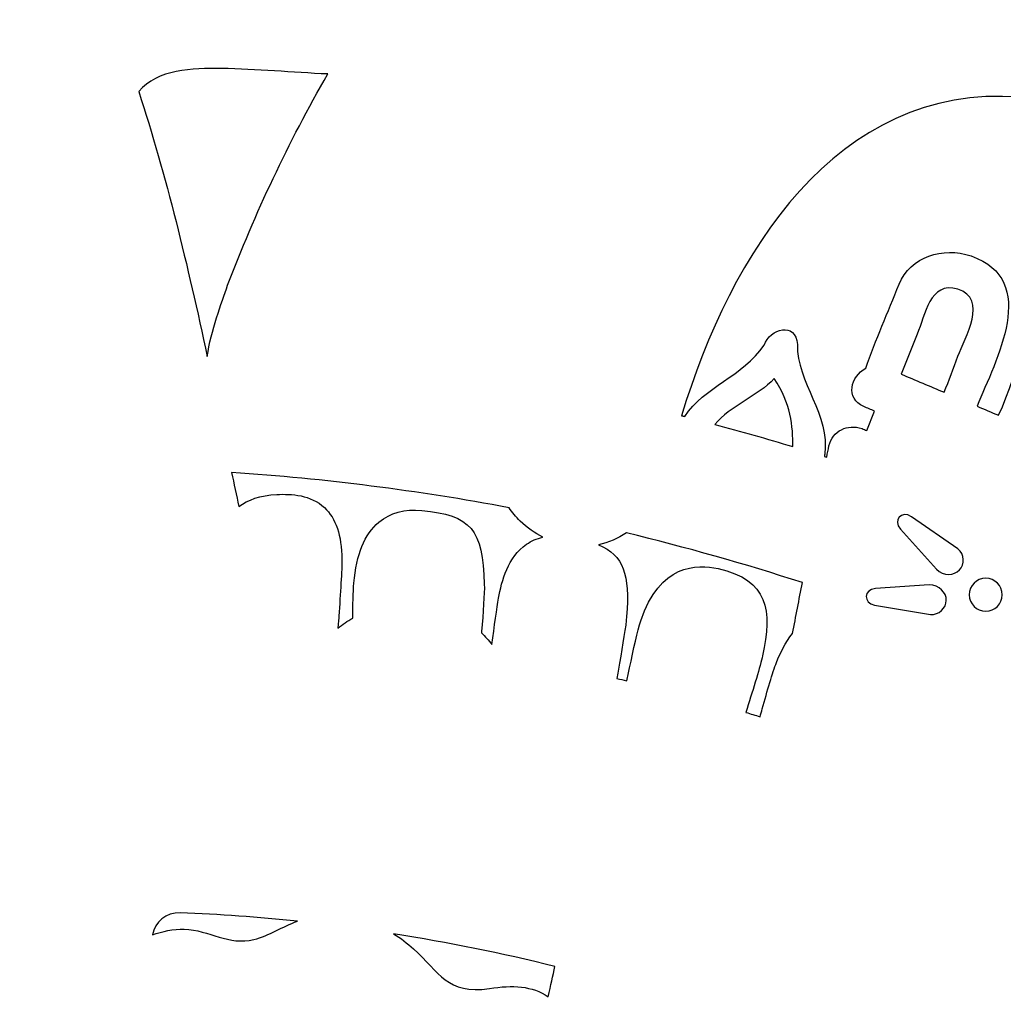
# Model space of a CAD drawing. Header units: millimetres. Extents: x -482 to 545, y -423 to 387.
# Tile 111 of 256: x 30 to 69, y -149 to -110. Entities that reach past the tile are written whole.
import ezdxf

# ---------------------------------------------------------------- set-up
doc = ezdxf.new("R2010")
doc.units = ezdxf.units.MM
doc.header["$MEASUREMENT"] = 0
doc.layers.add('Layer 1', color=7, linetype='Continuous')

msp = doc.modelspace()

# ---------------------------------------------------------------- linework, layer by layer
at = {"layer": 'Layer 1'}
for points, knots in [([(164.8517, -164.9184), (157.5595, -147.6771), (147.1194, -132.193), (133.8228, -118.8958), (133.8228, -118.8958), (120.5256, -105.5989), (105.0414, -95.1591), (87.8001, -87.8665), (87.8001, -87.8665), (69.9489, -80.3163), (50.9871, -76.488), (31.4411, -76.488), (31.4411, -76.488), (11.8951, -76.488), (-7.0667, -80.3163), (-24.9177, -87.8665), (-24.9177, -87.8665), (-42.159, -95.1591), (-57.6431, -105.5989), (-70.9402, -118.8958), (-70.9402, -118.8958), (-84.2368, -132.193), (-94.6769, -147.6771), (-101.9695, -164.9184), (-101.9695, -164.9184), (-109.5197, -182.7694), (-113.348, -201.7312), (-113.348, -221.2772), (-113.348, -221.2772), (-113.348, -240.8235), (-109.5197, -259.7853), (-101.9695, -277.6359), (-101.9695, -277.6359), (-94.6769, -294.8775), (-84.2368, -310.3617), (-70.9402, -323.6589), (-70.9402, -323.6589), (-59.3276, -335.2717), (-46.0452, -344.7025), (-31.382, -351.7633), (-31.382, -351.7633), (-31.382, -351.7637), (-31.3823, -351.7644), (-31.3823, -351.7644), (-31.3823, -351.7644), (-31.3594, -351.7757), (-31.3361, -351.7862), (-31.3128, -351.7975), (-31.3128, -351.7975), (-31.2811, -351.8127), (-31.2493, -351.8289), (-31.2172, -351.8445), (-31.2172, -351.8445), (-31.2169, -351.8441), (-31.2169, -351.8434), (-31.2165, -351.843), (-31.2165, -351.843), (-30.6909, -352.0956), (-30.1645, -352.3468), (-29.635, -352.593), (-29.635, -352.593), (-29.8026, -352.7423), (-29.9751, -352.8629), (-30.1095, -352.9335), (-30.1095, -352.9335), (-31.0398, -353.4245), (-29.4949, -354.5171), (-28.3325, -354.0334), (-28.3325, -354.0334), (-28.0168, -353.9022), (-27.7572, -353.736), (-27.5353, -353.548), (-27.5353, -353.548), (-27.156, -353.7173), (-26.7764, -353.8863), (-26.3954, -354.0525), (-26.3954, -354.0525), (-26.5535, -354.1809), (-26.7147, -354.3001), (-26.8777, -354.4056), (-26.8777, -354.4056), (-28.1636, -355.2378), (-26.986, -356.4602), (-25.6931, -355.6238), (-25.6931, -355.6238), (-25.2891, -355.3627), (-24.9215, -355.0999), (-24.5896, -354.8247), (-24.5896, -354.8247), (-24.1468, -355.0106), (-23.7034, -355.1948), (-23.2592, -355.3765), (-23.2592, -355.3765), (-24.5698, -356.1318), (-23.8928, -357.7863), (-22.3089, -356.9947), (-22.3089, -356.9947), (-21.8421, -356.7611), (-21.4562, -356.505), (-21.1302, -356.2252), (-21.1302, -356.2252), (-20.7337, -356.3801), (-20.3368, -356.5329), (-19.9396, -356.6839), (-19.9396, -356.6839), (-20.0543, -356.7812), (-20.1714, -356.8747), (-20.2956, -356.9604), (-20.2956, -356.9604), (-21.7846, -357.9927), (-21.278, -359.3188), (-19.8567, -358.7406), (-19.8567, -358.7406), (-19.082, -358.4255), (-18.4114, -357.9898), (-17.8476, -357.4614), (-17.8476, -357.4614), (-16.663, -357.8907), (-15.4741, -358.3045), (-14.2807, -358.7021), (-14.2807, -358.7021), (-13.7956, -359.7185), (-13.0848, -360.5884), (-12.0483, -361.174), (-12.0483, -361.174), (-10.4961, -362.051), (-8.5773, -362.2331), (-6.8378, -362.4359), (-6.8378, -362.4359), (-4.8478, -362.6684), (-3.3799, -362.7869), (-1.454, -362.7135), (-1.454, -362.7135), (-1.5892, -362.825), (-1.7275, -362.9393), (-1.8742, -363.0582), (-1.8742, -363.0582), (-2.2626, -363.3753), (-2.0386, -363.8643), (-1.345, -363.5934), (-1.345, -363.5934), (-0.4116, -363.2293), (0.4527, -362.831), (1.2659, -362.372), (1.2659, -362.372), (2.0896, -362.5453), (2.9648, -362.5872), (3.8154, -362.5689), (3.8154, -362.5689), (3.0978, -363.1153), (2.2755, -363.5976), (1.2899, -363.9888), (1.2899, -363.9888), (0.8376, -364.1687), (0.9829, -364.6326), (1.413, -364.5748), (1.413, -364.5748), (2.4346, -364.4369), (3.4443, -364.1913), (4.401, -363.8407), (4.401, -363.8407), (5.1665, -364.0125), (5.98, -364.0671), (6.7791, -364.0619), (6.7791, -364.0619), (6.2397, -364.3282), (5.5997, -364.5914), (4.8106, -364.8722), (4.8106, -364.8722), (4.5008, -364.99), (4.5929, -365.4962), (4.9482, -365.45), (4.9482, -365.45), (6.7403, -365.2183), (8.4576, -365.1431), (9.9654, -364.4848), (9.9654, -364.4848), (10.4197, -364.5529), (10.8748, -364.6171), (11.3303, -364.6803), (11.3303, -364.6803), (11.0269, -364.9357), (10.7203, -365.178), (10.4152, -365.4038), (10.4152, -365.4038), (9.9424, -365.7545), (10.074, -366.4974), (10.7478, -366.5384), (10.7478, -366.5384), (12.1618, -366.6234), (19.1492, -367.8909), (22.6354, -367.9234), (22.6354, -367.9234), (22.6336, -368.2257), (22.9268, -368.5188), (23.2337, -368.2966), (23.2337, -368.2966), (23.662, -368.0003), (24.0444, -367.6993), (24.4014, -367.3903), (24.4014, -367.3903), (24.6198, -367.4083), (24.8378, -367.427), (25.0558, -367.4432), (25.0558, -367.4432), (24.9556, -367.536), (24.8547, -367.6291), (24.7496, -367.7226), (24.7496, -367.7226), (24.3485, -368.0821), (24.9408, -368.6705), (25.3401, -368.3132), (25.3401, -368.3132), (25.6386, -368.0465), (25.9162, -367.7837), (26.1797, -367.5177), (26.1797, -367.5177), (26.409, -367.5318), (26.6387, -367.5452), (26.868, -367.5575), (26.868, -367.5575), (26.765, -367.65), (26.6581, -367.7389), (26.5473, -367.8249), (26.5473, -367.8249), (26.1229, -368.1537), (26.7177, -368.7404), (27.1379, -368.4155), (27.1379, -368.4155), (27.4494, -368.1742), (27.7288, -367.9029), (27.9821, -367.6119), (27.9821, -367.6119), (28.1186, -367.6171), (28.2548, -367.621), (28.391, -367.6263), (28.391, -367.6263), (28.3285, -367.705), (28.265, -367.784), (28.1983, -367.8609), (28.1983, -367.8609), (27.848, -368.2656), (28.4365, -368.8582), (28.7885, -368.4515), (28.7885, -368.4515), (29.0065, -368.2003), (29.1953, -367.9354), (29.3657, -367.6612), (29.3657, -367.6612), (30.7524, -367.6979), (32.1392, -367.7029), (33.5256, -367.6754), (33.5256, -367.6754), (33.6939, -367.9445), (33.8798, -368.2045), (34.0936, -368.4515), (34.0936, -368.4515), (34.446, -368.8582), (35.0345, -368.2656), (34.6838, -367.8609), (34.6838, -367.8609), (34.6228, -367.7904), (34.5649, -367.7173), (34.5067, -367.645), (34.5067, -367.645), (34.6439, -367.6411), (34.7808, -367.6369), (34.9173, -367.632), (34.9173, -367.632), (35.1668, -367.9156), (35.4405, -368.1798), (35.7446, -368.4155), (35.7446, -368.4155), (36.1644, -368.7404), (36.7595, -368.1537), (36.3352, -367.8249), (36.3352, -367.8249), (36.2357, -367.748), (36.1408, -367.6679), (36.048, -367.5857), (36.048, -367.5857), (36.2759, -367.5748), (36.5041, -367.5607), (36.732, -367.548), (36.732, -367.548), (36.9867, -367.8038), (37.2552, -368.0564), (37.542, -368.3132), (37.542, -368.3132), (37.9417, -368.6705), (38.534, -368.0821), (38.1326, -367.7226), (38.1326, -367.7226), (38.0415, -367.6415), (37.9548, -367.5607), (37.8673, -367.4806), (37.8673, -367.4806), (38.0863, -367.4655), (38.3051, -367.4457), (38.5241, -367.4288), (38.5241, -367.4288), (38.8688, -367.7244), (39.2382, -368.0126), (39.6488, -368.2966), (39.6488, -368.2966), (39.9557, -368.5188), (40.2489, -368.2257), (40.2468, -367.9234), (40.2468, -367.9234), (43.7333, -367.8909), (50.7204, -366.6234), (52.1347, -366.5384), (52.1347, -366.5384), (52.8085, -366.4974), (52.9401, -365.7545), (52.4673, -365.4038), (52.4673, -365.4038), (52.1622, -365.178), (51.8556, -364.9357), (51.5522, -364.6803), (51.5522, -364.6803), (52.0073, -364.6171), (52.4627, -364.5529), (52.9171, -364.4848), (52.9171, -364.4848), (52.9171, -364.4848), (57.9343, -365.45), (57.9343, -365.45), (57.9343, -365.45), (58.2896, -365.4962), (58.3816, -364.99), (58.0719, -364.8722), (58.0719, -364.8722), (57.2827, -364.5914), (56.6425, -364.3282), (56.1034, -364.0619), (56.1034, -364.0619), (56.9025, -364.0671), (57.716, -364.0125), (58.4815, -363.8407), (58.4815, -363.8407), (59.4382, -364.1913), (60.4475, -364.4369), (61.4695, -364.5748), (61.4695, -364.5748), (61.8995, -364.6326), (62.0445, -364.1687), (61.5923, -363.9888), (61.5923, -363.9888), (60.607, -363.5976), (59.7846, -363.1153), (59.0671, -362.5689), (59.0671, -362.5689), (59.9176, -362.5872), (60.7929, -362.5453), (61.6166, -362.372), (61.6166, -362.372), (62.4298, -362.831), (63.2937, -363.2293), (64.2272, -363.5934), (64.2272, -363.5934), (64.9211, -363.8643), (65.1448, -363.3753), (64.7563, -363.0582), (64.7563, -363.0582), (64.6099, -362.9393), (64.4717, -362.825), (64.3365, -362.7135), (64.3365, -362.7135), (66.262, -362.7869), (67.7299, -362.6684), (69.7203, -362.4359), (69.7203, -362.4359), (71.4598, -362.2331), (73.3782, -362.051), (74.9308, -361.174), (74.9308, -361.174), (75.9673, -360.5884), (76.6781, -359.7185), (77.1632, -358.7021), (77.1632, -358.7021), (78.3563, -358.3045), (79.5455, -357.8907), (80.7301, -357.4614), (80.7301, -357.4614), (81.2939, -357.9898), (81.9645, -358.4255), (82.7392, -358.7406), (82.7392, -358.7406), (84.1605, -359.3188), (84.6668, -357.9927), (83.1777, -356.9604), (83.1777, -356.9604), (83.0539, -356.8747), (82.9364, -356.7812), (82.8221, -356.6839), (82.8221, -356.6839), (83.2193, -356.5329), (83.6162, -356.3801), (84.0124, -356.2252), (84.0124, -356.2252), (84.3387, -356.505), (84.7246, -356.7611), (85.1913, -356.9947), (85.1913, -356.9947), (86.775, -357.7863), (87.4519, -356.1318), (86.1417, -355.3765), (86.1417, -355.3765), (86.5855, -355.1948), (87.029, -355.0106), (87.4721, -354.8247), (87.4721, -354.8247), (87.804, -355.0999), (88.1716, -355.3627), (88.5755, -355.6238), (88.5755, -355.6238), (89.8681, -356.4602), (91.046, -355.2378), (89.7598, -354.4056), (89.7598, -354.4056), (89.5968, -354.3001), (89.436, -354.1809), (89.2779, -354.0525), (89.2779, -354.0525), (89.6589, -353.8863), (90.0385, -353.7173), (90.4174, -353.548), (90.4174, -353.548), (90.6396, -353.736), (90.8993, -353.9022), (91.2147, -354.0334), (91.2147, -354.0334), (92.3774, -354.5171), (93.9222, -353.4245), (92.9916, -352.9335), (92.9916, -352.9335), (92.8572, -352.8629), (92.6851, -352.7423), (92.5175, -352.593), (92.5175, -352.593), (107.8743, -345.4482), (121.7501, -335.7317), (133.8228, -323.6589), (133.8228, -323.6589), (147.1194, -310.3617), (157.5595, -294.8775), (164.8517, -277.6359), (164.8517, -277.6359), (172.4022, -259.7853), (176.2306, -240.8235), (176.2306, -221.2772), (176.2306, -221.2772), (176.2306, -201.7312), (172.4022, -182.7694), (164.8517, -164.9184)], [0, 0, 0, 0, 0.0086957, 0.0086957, 0.0086957, 0.0086957, 0.0173913, 0.0173913, 0.0173913, 0.0173913, 0.026087, 0.026087, 0.026087, 0.026087, 0.0347826, 0.0347826, 0.0347826, 0.0347826, 0.0434783, 0.0434783, 0.0434783, 0.0434783, 0.0521739, 0.0521739, 0.0521739, 0.0521739, 0.0608696, 0.0608696, 0.0608696, 0.0608696, 0.0695652, 0.0695652, 0.0695652, 0.0695652, 0.0782609, 0.0782609, 0.0782609, 0.0782609, 0.0869565, 0.0869565, 0.0869565, 0.0869565, 0.0956522, 0.0956522, 0.0956522, 0.0956522, 0.1043478, 0.1043478, 0.1043478, 0.1043478, 0.1130435, 0.1130435, 0.1130435, 0.1130435, 0.1217391, 0.1217391, 0.1217391, 0.1217391, 0.1304348, 0.1304348, 0.1304348, 0.1304348, 0.1391304, 0.1391304, 0.1391304, 0.1391304, 0.1478261, 0.1478261, 0.1478261, 0.1478261, 0.1565217, 0.1565217, 0.1565217, 0.1565217, 0.1652174, 0.1652174, 0.1652174, 0.1652174, 0.173913, 0.173913, 0.173913, 0.173913, 0.1826087, 0.1826087, 0.1826087, 0.1826087, 0.1913043, 0.1913043, 0.1913043, 0.1913043, 0.2, 0.2, 0.2, 0.2, 0.2086957, 0.2086957, 0.2086957, 0.2086957, 0.2173913, 0.2173913, 0.2173913, 0.2173913, 0.226087, 0.226087, 0.226087, 0.226087, 0.2347826, 0.2347826, 0.2347826, 0.2347826, 0.2434783, 0.2434783, 0.2434783, 0.2434783, 0.2521739, 0.2521739, 0.2521739, 0.2521739, 0.2608696, 0.2608696, 0.2608696, 0.2608696, 0.2695652, 0.2695652, 0.2695652, 0.2695652, 0.2782609, 0.2782609, 0.2782609, 0.2782609, 0.2869565, 0.2869565, 0.2869565, 0.2869565, 0.2956522, 0.2956522, 0.2956522, 0.2956522, 0.3043478, 0.3043478, 0.3043478, 0.3043478, 0.3130435, 0.3130435, 0.3130435, 0.3130435, 0.3217391, 0.3217391, 0.3217391, 0.3217391, 0.3304348, 0.3304348, 0.3304348, 0.3304348, 0.3391304, 0.3391304, 0.3391304, 0.3391304, 0.3478261, 0.3478261, 0.3478261, 0.3478261, 0.3565217, 0.3565217, 0.3565217, 0.3565217, 0.3652174, 0.3652174, 0.3652174, 0.3652174, 0.373913, 0.373913, 0.373913, 0.373913, 0.3826087, 0.3826087, 0.3826087, 0.3826087, 0.3913043, 0.3913043, 0.3913043, 0.3913043, 0.4, 0.4, 0.4, 0.4, 0.4086957, 0.4086957, 0.4086957, 0.4086957, 0.4173913, 0.4173913, 0.4173913, 0.4173913, 0.426087, 0.426087, 0.426087, 0.426087, 0.4347826, 0.4347826, 0.4347826, 0.4347826, 0.4434783, 0.4434783, 0.4434783, 0.4434783, 0.4521739, 0.4521739, 0.4521739, 0.4521739, 0.4608696, 0.4608696, 0.4608696, 0.4608696, 0.4695652, 0.4695652, 0.4695652, 0.4695652, 0.4782609, 0.4782609, 0.4782609, 0.4782609, 0.4869565, 0.4869565, 0.4869565, 0.4869565, 0.4956522, 0.4956522, 0.4956522, 0.4956522, 0.5043478, 0.5043478, 0.5043478, 0.5043478, 0.5130435, 0.5130435, 0.5130435, 0.5130435, 0.5217391, 0.5217391, 0.5217391, 0.5217391, 0.5304348, 0.5304348, 0.5304348, 0.5304348, 0.5391304, 0.5391304, 0.5391304, 0.5391304, 0.5478261, 0.5478261, 0.5478261, 0.5478261, 0.5565217, 0.5565217, 0.5565217, 0.5565217, 0.5652174, 0.5652174, 0.5652174, 0.5652174, 0.573913, 0.573913, 0.573913, 0.573913, 0.5826087, 0.5826087, 0.5826087, 0.5826087, 0.5913043, 0.5913043, 0.5913043, 0.5913043, 0.6, 0.6, 0.6, 0.6, 0.6086957, 0.6086957, 0.6086957, 0.6086957, 0.6173913, 0.6173913, 0.6173913, 0.6173913, 0.626087, 0.626087, 0.626087, 0.626087, 0.6347826, 0.6347826, 0.6347826, 0.6347826, 0.6434783, 0.6434783, 0.6434783, 0.6434783, 0.6521739, 0.6521739, 0.6521739, 0.6521739, 0.6608696, 0.6608696, 0.6608696, 0.6608696, 0.6695652, 0.6695652, 0.6695652, 0.6695652, 0.6782609, 0.6782609, 0.6782609, 0.6782609, 0.6869565, 0.6869565, 0.6869565, 0.6869565, 0.6956522, 0.6956522, 0.6956522, 0.6956522, 0.7043478, 0.7043478, 0.7043478, 0.7043478, 0.7130435, 0.7130435, 0.7130435, 0.7130435, 0.7217391, 0.7217391, 0.7217391, 0.7217391, 0.7304348, 0.7304348, 0.7304348, 0.7304348, 0.7391304, 0.7391304, 0.7391304, 0.7391304, 0.7478261, 0.7478261, 0.7478261, 0.7478261, 0.7565217, 0.7565217, 0.7565217, 0.7565217, 0.7652174, 0.7652174, 0.7652174, 0.7652174, 0.773913, 0.773913, 0.773913, 0.773913, 0.7826087, 0.7826087, 0.7826087, 0.7826087, 0.7913043, 0.7913043, 0.7913043, 0.7913043, 0.8, 0.8, 0.8, 0.8, 0.8086957, 0.8086957, 0.8086957, 0.8086957, 0.8173913, 0.8173913, 0.8173913, 0.8173913, 0.826087, 0.826087, 0.826087, 0.826087, 0.8347826, 0.8347826, 0.8347826, 0.8347826, 0.8434783, 0.8434783, 0.8434783, 0.8434783, 0.8521739, 0.8521739, 0.8521739, 0.8521739, 0.8608696, 0.8608696, 0.8608696, 0.8608696, 0.8695652, 0.8695652, 0.8695652, 0.8695652, 0.8782609, 0.8782609, 0.8782609, 0.8782609, 0.8869565, 0.8869565, 0.8869565, 0.8869565, 0.8956522, 0.8956522, 0.8956522, 0.8956522, 0.9043478, 0.9043478, 0.9043478, 0.9043478, 0.9130435, 0.9130435, 0.9130435, 0.9130435, 0.9217391, 0.9217391, 0.9217391, 0.9217391, 0.9304348, 0.9304348, 0.9304348, 0.9304348, 0.9391304, 0.9391304, 0.9391304, 0.9391304, 0.9478261, 0.9478261, 0.9478261, 0.9478261, 0.9565217, 0.9565217, 0.9565217, 0.9565217, 0.9652174, 0.9652174, 0.9652174, 0.9652174, 0.973913, 0.973913, 0.973913, 0.973913, 0.9826087, 0.9826087, 0.9826087, 0.9826087, 1, 1, 1, 1]), ([(37.6369, -111.751), (39.059, -111.7672), (40.4775, -111.9139), (41.8995, -111.9693), (41.8995, -111.9693), (40.3194, -114.7023), (38.9828, -117.564), (37.8867, -120.4335), (37.8867, -120.4335), (37.6471, -121.1433), (37.2178, -122.2468), (37.0728, -123.2836), (37.0728, -123.2836), (36.2974, -119.68), (35.431, -116.0192), (34.3286, -112.6759), (34.3286, -112.6759), (35.0634, -111.7661), (36.49, -111.7375), (37.6369, -111.751)], [0, 0, 0, 0, 0.1666667, 0.1666667, 0.1666667, 0.1666667, 0.3333333, 0.3333333, 0.3333333, 0.3333333, 0.5, 0.5, 0.5, 0.5, 0.6666667, 0.6666667, 0.6666667, 0.6666667, 1, 1, 1, 1]), ([(74.2665, -114.9069), (70.5073, -115.0829), (69.8854, -119.572), (72.2433, -121.295), (72.2433, -121.295), (69.9252, -121.0223), (69.5711, -123.8858), (68.7498, -125.6395), (68.7498, -125.6395), (68.4616, -125.5181), (68.1741, -125.3964), (67.8865, -125.2747), (67.8865, -125.2747), (68.6281, -123.4378), (70.4258, -120.2113), (67.6452, -119.2581), (67.6452, -119.2581), (66.5171, -118.8714), (65.2273, -119.2849), (64.7645, -120.3898), (64.7645, -120.3898), (64.315, -121.5077), (63.831, -122.6232), (63.4295, -123.7574), (63.4295, -123.7574), (62.8383, -124.0675), (62.5913, -124.9678), (63.3569, -125.2913), (63.3569, -125.2913), (63.4969, -125.3505), (63.6373, -125.4098), (63.7774, -125.4694), (63.7774, -125.4694), (63.7774, -125.4694), (63.4733, -126.2508), (63.4733, -126.2508), (63.4733, -126.2508), (63.4094, -126.2254), (63.3459, -126.1993), (63.2824, -126.1739), (63.2824, -126.1739), (62.6979, -125.97), (62.1024, -126.2582), (61.9571, -126.8643), (61.9571, -126.8643), (61.9278, -127.0146), (61.8988, -127.1649), (61.8696, -127.3148), (61.8696, -127.3148), (61.8385, -127.3049), (61.8075, -127.2961), (61.7764, -127.2859), (61.7764, -127.2859), (61.7796, -127.2552), (61.7831, -127.2263), (61.787, -127.2001), (61.787, -127.2001), (62.0174, -125.6493), (60.6617, -124.2926), (60.6959, -122.8081), (60.6959, -122.8081), (60.6295, -121.8598), (59.6019, -122.1706), (59.3581, -122.8303), (59.3581, -122.8303), (58.5168, -124.0795), (56.9504, -124.5063), (56.187, -125.6885), (56.187, -125.6885), (56.1433, -125.6776), (56.1002, -125.6659), (56.0565, -125.6546), (56.0565, -125.6546), (58.0102, -119.1932), (62.2245, -112.3461), (69.5845, -112.895), (69.5845, -112.895), (71.4231, -113.5441), (73.2396, -114.2402), (75.0345, -114.9789), (75.0345, -114.9789), (74.7936, -114.9341), (74.5382, -114.908), (74.2665, -114.9069)], [0, 0, 0, 0, 0.0454545, 0.0454545, 0.0454545, 0.0454545, 0.0909091, 0.0909091, 0.0909091, 0.0909091, 0.1363636, 0.1363636, 0.1363636, 0.1363636, 0.1818182, 0.1818182, 0.1818182, 0.1818182, 0.2272727, 0.2272727, 0.2272727, 0.2272727, 0.2727273, 0.2727273, 0.2727273, 0.2727273, 0.3181818, 0.3181818, 0.3181818, 0.3181818, 0.3636364, 0.3636364, 0.3636364, 0.3636364, 0.4090909, 0.4090909, 0.4090909, 0.4090909, 0.4545455, 0.4545455, 0.4545455, 0.4545455, 0.5, 0.5, 0.5, 0.5, 0.5454545, 0.5454545, 0.5454545, 0.5454545, 0.5909091, 0.5909091, 0.5909091, 0.5909091, 0.6363636, 0.6363636, 0.6363636, 0.6363636, 0.6818182, 0.6818182, 0.6818182, 0.6818182, 0.7272727, 0.7272727, 0.7272727, 0.7272727, 0.7727273, 0.7727273, 0.7727273, 0.7727273, 0.8181818, 0.8181818, 0.8181818, 0.8181818, 0.8636364, 0.8636364, 0.8636364, 0.8636364, 0.9090909, 0.9090909, 0.9090909, 0.9090909, 1, 1, 1, 1]), ([(67.1182, -123.2776), (66.939, -123.7588), (66.7559, -124.2393), (66.5728, -124.7194), (66.5728, -124.7194), (65.9971, -124.4764), (65.4217, -124.2326), (64.8463, -123.9895), (64.8463, -123.9895), (65.0622, -123.4579), (65.2774, -122.9259), (65.4919, -122.3936), (65.4919, -122.3936), (65.7949, -121.6411), (65.9974, -120.2508), (67.1136, -120.5898), (67.1136, -120.5898), (68.3526, -120.9655), (67.3983, -122.5258), (67.1182, -123.2776)], [0, 0, 0, 0, 0.1666667, 0.1666667, 0.1666667, 0.1666667, 0.3333333, 0.3333333, 0.3333333, 0.3333333, 0.5, 0.5, 0.5, 0.5, 0.6666667, 0.6666667, 0.6666667, 0.6666667, 1, 1, 1, 1]), ([(57.3903, -126.0035), (58.0081, -125.2606), (59.1126, -124.8729), (59.7681, -124.1705), (59.7681, -124.1705), (60.4161, -125.1452), (60.5318, -126.1005), (60.51, -126.8932), (60.51, -126.8932), (59.4746, -126.5796), (58.4346, -126.2833), (57.3903, -126.0035)], [0, 0, 0, 0, 0.25, 0.25, 0.25, 0.25, 0.5, 0.5, 0.5, 0.5, 1, 1, 1, 1]), ([(49.8518, -130.8034), (49.1061, -131.3157), (48.8577, -132.2777), (48.736, -132.9568), (48.736, -132.9568), (48.6665, -133.3434), (48.5564, -134.0941), (48.4679, -134.823), (48.4679, -134.823), (48.3363, -134.6543), (48.1977, -134.4977), (48.052, -134.3527), (48.052, -134.3527), (48.0537, -134.334), (48.0548, -134.316), (48.0565, -134.2973), (48.0565, -134.2973), (48.1133, -133.5484), (48.1723, -132.774), (48.1634, -132.4015), (48.1634, -132.4015), (48.1165, -130.215), (47.6244, -129.6354), (45.658, -129.448), (45.658, -129.448), (44.9754, -129.3824), (44.3986, -129.5426), (43.9449, -129.9225), (43.9449, -129.9225), (43.365, -130.408), (43.0365, -131.2052), (42.9413, -132.3595), (42.9413, -132.3595), (42.912, -132.7172), (42.8989, -133.2538), (42.8933, -133.7608), (42.8933, -133.7608), (42.6869, -133.8814), (42.4883, -134.0162), (42.3006, -134.1636), (42.3006, -134.1636), (42.3197, -133.9364), (42.3341, -133.759), (42.3398, -133.6793), (42.3398, -133.6793), (42.3998, -132.798), (42.4682, -131.7986), (42.4622, -131.4144), (42.4622, -131.4144), (42.4477, -130.4319), (42.2258, -129.7723), (41.7637, -129.338), (41.7637, -129.338), (41.2102, -128.8173), (40.4531, -128.7827), (39.8534, -128.8116), (39.8534, -128.8116), (39.1912, -128.8427), (38.7009, -129.0275), (38.3347, -129.2918), (38.3347, -129.2918), (38.2398, -128.843), (38.1442, -128.3848), (38.0486, -127.9276), (38.0486, -127.9276), (41.7986, -128.1816), (45.5056, -128.6547), (49.1555, -129.339), (49.1555, -129.339), (49.281, -129.5288), (49.425, -129.7102), (49.5922, -129.8777), (49.5922, -129.8777), (49.8871, -130.1501), (50.1912, -130.3617), (50.4992, -130.5212), (50.4992, -130.5212), (50.2632, -130.5773), (50.0459, -130.6697), (49.8518, -130.8034)], [0, 0, 0, 0, 0.047619, 0.047619, 0.047619, 0.047619, 0.0952381, 0.0952381, 0.0952381, 0.0952381, 0.1428571, 0.1428571, 0.1428571, 0.1428571, 0.1904762, 0.1904762, 0.1904762, 0.1904762, 0.2380952, 0.2380952, 0.2380952, 0.2380952, 0.2857143, 0.2857143, 0.2857143, 0.2857143, 0.3333333, 0.3333333, 0.3333333, 0.3333333, 0.3809524, 0.3809524, 0.3809524, 0.3809524, 0.4285714, 0.4285714, 0.4285714, 0.4285714, 0.4761905, 0.4761905, 0.4761905, 0.4761905, 0.5238095, 0.5238095, 0.5238095, 0.5238095, 0.5714286, 0.5714286, 0.5714286, 0.5714286, 0.6190476, 0.6190476, 0.6190476, 0.6190476, 0.6666667, 0.6666667, 0.6666667, 0.6666667, 0.7142857, 0.7142857, 0.7142857, 0.7142857, 0.7619048, 0.7619048, 0.7619048, 0.7619048, 0.8095238, 0.8095238, 0.8095238, 0.8095238, 0.8571429, 0.8571429, 0.8571429, 0.8571429, 0.9047619, 0.9047619, 0.9047619, 0.9047619, 1, 1, 1, 1]), ([(65.2566, -129.6999), (65.2566, -129.6999), (67.1161, -130.9862), (67.1161, -130.9862), (67.1161, -130.9862), (67.4008, -131.2014), (67.3867, -131.6173), (67.1831, -131.8346), (67.1831, -131.8346), (66.969, -132.0635), (66.5495, -132.0819), (66.2592, -131.805), (66.2592, -131.805), (66.2592, -131.805), (64.8213, -130.2026), (64.8213, -130.2026), (64.8213, -130.2026), (64.4911, -129.8506), (64.8777, -129.4308), (65.2566, -129.6999)], [0, 0, 0, 0, 0.1666667, 0.1666667, 0.1666667, 0.1666667, 0.3333333, 0.3333333, 0.3333333, 0.3333333, 0.5, 0.5, 0.5, 0.5, 0.6666667, 0.6666667, 0.6666667, 0.6666667, 1, 1, 1, 1]), ([(60.8945, -132.3415), (60.7633, -133.0189), (60.632, -133.6958), (60.5004, -134.3728), (60.5004, -134.3728), (60.2143, -134.7327), (60.0104, -135.1553), (59.8556, -135.5423), (59.8556, -135.5423), (59.7, -135.9293), (59.4904, -136.6765), (59.2872, -137.3986), (59.2872, -137.3986), (59.2572, -137.5044), (59.228, -137.6089), (59.199, -137.7115), (59.199, -137.7115), (59.0107, -137.653), (58.823, -137.5958), (58.6349, -137.5387), (58.6349, -137.5387), (58.6505, -137.4882), (58.666, -137.4378), (58.6826, -137.3848), (58.6826, -137.3848), (58.9306, -136.5826), (59.2121, -135.6732), (59.2999, -135.2703), (59.2999, -135.2703), (59.6957, -133.4528), (59.5356, -132.2339), (57.5177, -131.775), (57.5177, -131.775), (56.6844, -131.5848), (55.1738, -131.6049), (54.4267, -133.8701), (54.4267, -133.8701), (54.2961, -134.2663), (54.1335, -135.0248), (53.9758, -135.7585), (53.9758, -135.7585), (53.9384, -135.9335), (53.9014, -136.106), (53.8654, -136.2704), (53.8654, -136.2704), (53.7331, -136.2401), (53.6005, -136.2129), (53.4682, -136.1836), (53.4682, -136.1836), (53.4992, -135.997), (53.5352, -135.7882), (53.5733, -135.568), (53.5733, -135.568), (53.7006, -134.8307), (53.8322, -134.0684), (53.8594, -133.6976), (53.8594, -133.6976), (53.9836, -132.006), (53.7469, -131.2529), (52.7316, -130.8253), (52.7316, -130.8253), (53.1327, -130.7357), (53.5116, -130.5709), (53.8541, -130.3494), (53.8541, -130.3494), (56.2304, -130.9234), (58.5781, -131.5887), (60.8945, -132.3415)], [0, 0, 0, 0, 0.0555556, 0.0555556, 0.0555556, 0.0555556, 0.1111111, 0.1111111, 0.1111111, 0.1111111, 0.1666667, 0.1666667, 0.1666667, 0.1666667, 0.2222222, 0.2222222, 0.2222222, 0.2222222, 0.2777778, 0.2777778, 0.2777778, 0.2777778, 0.3333333, 0.3333333, 0.3333333, 0.3333333, 0.3888889, 0.3888889, 0.3888889, 0.3888889, 0.4444444, 0.4444444, 0.4444444, 0.4444444, 0.5, 0.5, 0.5, 0.5, 0.5555556, 0.5555556, 0.5555556, 0.5555556, 0.6111111, 0.6111111, 0.6111111, 0.6111111, 0.6666667, 0.6666667, 0.6666667, 0.6666667, 0.7222222, 0.7222222, 0.7222222, 0.7222222, 0.7777778, 0.7777778, 0.7777778, 0.7777778, 0.8333333, 0.8333333, 0.8333333, 0.8333333, 0.8888889, 0.8888889, 0.8888889, 0.8888889, 1, 1, 1, 1]), ([(65.9703, -132.4297), (66.371, -132.4329), (66.6599, -132.7373), (66.655, -133.0503), (66.655, -133.0503), (66.6504, -133.3469), (66.3717, -133.6549), (66.0175, -133.6115), (66.0175, -133.6115), (66.0175, -133.6115), (63.7873, -133.2418), (63.7873, -133.2418), (63.7873, -133.2418), (63.3279, -133.1723), (63.3414, -132.6029), (63.8232, -132.5797), (63.8232, -132.5797), (63.8232, -132.5797), (65.9703, -132.4297), (65.9703, -132.4297)], [0, 0, 0, 0, 0.1666667, 0.1666667, 0.1666667, 0.1666667, 0.3333333, 0.3333333, 0.3333333, 0.3333333, 0.5, 0.5, 0.5, 0.5, 0.6666667, 0.6666667, 0.6666667, 0.6666667, 1, 1, 1, 1]), ([(68.234, -132.1648), (68.5984, -132.1655), (68.8934, -132.4615), (68.8927, -132.8262), (68.8927, -132.8262), (68.892, -133.1907), (68.596, -133.4856), (68.2316, -133.4849), (68.2316, -133.4849), (67.8671, -133.4842), (67.5722, -133.1882), (67.5729, -132.8238), (67.5729, -132.8238), (67.5736, -132.459), (67.8696, -132.1644), (68.234, -132.1648)], [0, 0, 0, 0, 0.2, 0.2, 0.2, 0.2, 0.4, 0.4, 0.4, 0.4, 0.6, 0.6, 0.6, 0.6, 1, 1, 1, 1]), ([(40.6796, -145.9048), (40.0838, -146.1157), (39.5634, -146.4717), (38.9365, -146.6333), (38.9365, -146.6333), (37.9364, -146.8908), (37.1592, -146.2487), (36.1542, -146.2233), (36.1542, -146.2233), (35.7083, -146.212), (35.2825, -146.3013), (34.8743, -146.4498), (34.8743, -146.4498), (34.9717, -145.9358), (35.4324, -145.5428), (35.988, -145.5647), (35.988, -145.5647), (37.5558, -145.6257), (39.1203, -145.7432), (40.6796, -145.9048)], [0, 0, 0, 0, 0.1666667, 0.1666667, 0.1666667, 0.1666667, 0.3333333, 0.3333333, 0.3333333, 0.3333333, 0.5, 0.5, 0.5, 0.5, 0.6666667, 0.6666667, 0.6666667, 0.6666667, 1, 1, 1, 1]), ([(50.725, -148.9256), (50.0656, -148.4875), (49.3022, -148.4504), (48.3663, -148.5951), (48.3663, -148.5951), (46.6715, -148.8568), (46.3689, -147.9467), (45.326, -147.0054), (45.326, -147.0054), (45.0777, -146.7811), (44.8138, -146.5803), (44.5334, -146.4075), (44.5334, -146.4075), (46.7047, -146.749), (48.8609, -147.1818), (50.9917, -147.7163), (50.9917, -147.7163), (50.9123, -148.0705), (50.8223, -148.4794), (50.725, -148.9256)], [0, 0, 0, 0, 0.1666667, 0.1666667, 0.1666667, 0.1666667, 0.3333333, 0.3333333, 0.3333333, 0.3333333, 0.5, 0.5, 0.5, 0.5, 0.6666667, 0.6666667, 0.6666667, 0.6666667, 1, 1, 1, 1])]:
    msp.add_open_spline(points, degree=3, knots=knots, dxfattribs=at)

doc.saveas('drawing.dxf')
